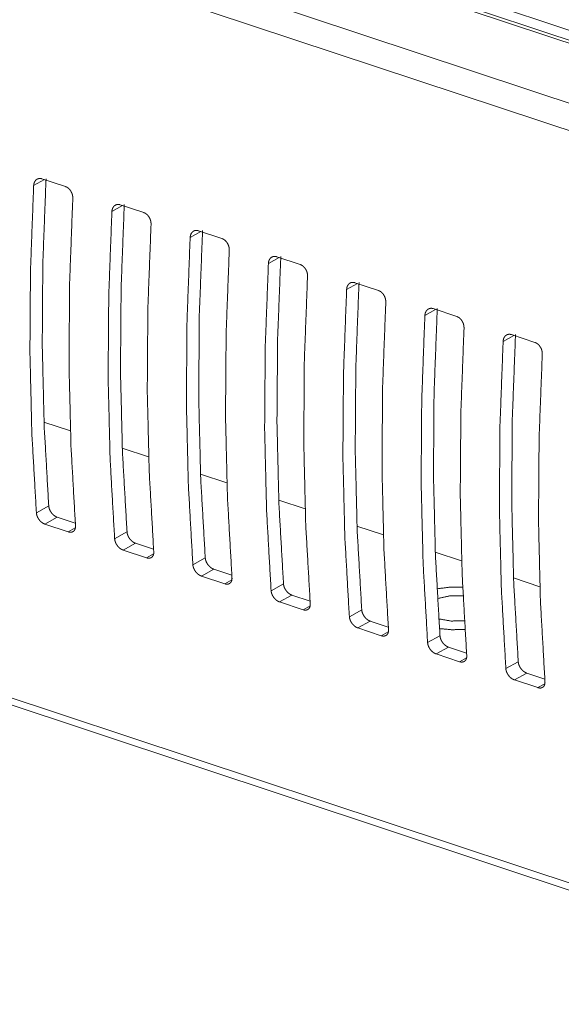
# Model space of a CAD drawing. Header units: millimetres. Extents: x 0 to 2122, y 0 to 1639.
# Tile 65 of 75: x 1464 to 1491, y 1136 to 1185. Entities that reach past the tile are written whole.
import ezdxf

# ---------------------------------------------------------------- set-up
doc = ezdxf.new("R2010")
doc.units = ezdxf.units.MM
doc.layers.add('1', color=7, linetype='Continuous', true_color=0xffffff)

msp = doc.modelspace()

# ---------------------------------------------------------------- linework, layer by layer
at = {"layer": '1', "color": 7, "linetype": 'Continuous', "lineweight": 13}
for p, q in [((1518.31, 1175.202), (1189.193, 1284.466)), ((1518.633, 1175.248), (1189.516, 1284.512)), ((1190.328, 1284.746), (1518.66, 1175.743)), ((1514.907, 1173.322), (1185.79, 1282.586)), ((1514.248, 1172.169), (1185.131, 1281.434)), ((1508.304, 1136.363), (1185.445, 1243.55)), ((1185.762, 1243.082), (1508.349, 1135.986)), ((1464.74, 1177.394), (1464.202, 1177.096)), ((1464.62, 1177.433), (1465.799, 1177.042)), ((1468.548, 1176.13), (1469.726, 1175.738)), ((1468.668, 1176.09), (1468.13, 1175.792)), ((1472.595, 1174.786), (1472.057, 1174.489)), ((1472.475, 1174.826), (1473.654, 1174.434)), ((1476.523, 1173.482), (1475.985, 1173.185)), ((1476.403, 1173.522), (1477.581, 1173.131)), ((1480.45, 1172.178), (1479.912, 1171.881)), ((1480.33, 1172.218), (1481.508, 1171.827)), ((1484.378, 1170.874), (1483.839, 1170.577)), ((1484.258, 1170.914), (1485.436, 1170.523)), ((1488.305, 1169.57), (1487.767, 1169.273)), ((1488.185, 1169.61), (1489.363, 1169.219)), ((1464.72, 1165.217), (1466.045, 1164.777)), ((1468.65, 1163.912), (1469.972, 1163.473)), ((1472.577, 1162.608), (1473.902, 1162.168)), ((1476.503, 1161.305), (1477.829, 1160.865)), ((1464.339, 1160.665), (1464.96, 1161.008)), ((1465.386, 1160.443), (1464.764, 1160.099)), ((1465.386, 1160.443), (1466.293, 1160.141)), ((1464.764, 1160.099), (1465.942, 1159.708)), ((1465.942, 1159.708), (1466.293, 1159.902)), ((1480.43, 1160.001), (1481.755, 1159.561)), ((1468.266, 1159.361), (1468.887, 1159.704)), ((1469.313, 1159.139), (1468.692, 1158.795)), ((1469.313, 1159.139), (1470.22, 1158.838)), ((1468.692, 1158.795), (1469.87, 1158.404)), ((1469.87, 1158.404), (1470.22, 1158.598)), ((1472.193, 1158.057), (1472.815, 1158.4)), ((1484.36, 1158.696), (1485.682, 1158.258)), ((1473.241, 1157.835), (1472.619, 1157.491)), ((1473.241, 1157.835), (1474.148, 1157.534)), ((1472.619, 1157.491), (1473.797, 1157.1)), ((1488.286, 1157.393), (1489.612, 1156.953)), ((1473.797, 1157.1), (1474.148, 1157.294)), ((1476.121, 1156.753), (1476.742, 1157.097)), ((1477.168, 1156.531), (1476.546, 1156.188)), ((1477.168, 1156.531), (1478.075, 1156.23)), ((1476.546, 1156.188), (1477.725, 1155.796)), ((1477.725, 1155.796), (1478.075, 1155.99)), ((1480.048, 1155.449), (1480.67, 1155.793)), ((1481.096, 1155.227), (1480.474, 1154.884)), ((1480.474, 1154.884), (1481.652, 1154.492)), ((1481.096, 1155.227), (1482.003, 1154.926)), ((1481.652, 1154.492), (1482.003, 1154.686)), ((1483.976, 1154.146), (1484.597, 1154.489)), ((1485.023, 1153.923), (1484.401, 1153.58)), ((1485.023, 1153.923), (1485.93, 1153.622)), ((1484.401, 1153.58), (1485.579, 1153.189)), ((1485.579, 1153.189), (1485.93, 1153.382)), ((1487.903, 1152.842), (1488.525, 1153.185)), ((1488.95, 1152.619), (1488.329, 1152.276)), ((1488.95, 1152.619), (1489.857, 1152.318)), ((1488.329, 1152.276), (1489.507, 1151.885)), ((1489.507, 1151.885), (1489.857, 1152.078))]:
    msp.add_line(p, q, dxfattribs=at)
for points, knots in [([(1464.202, 1177.096), (1464.207, 1177.141), (1464.215, 1177.185), (1464.22, 1177.205), (1464.226, 1177.226), (1464.234, 1177.246), (1464.242, 1177.265), (1464.26, 1177.301), (1464.282, 1177.333), (1464.294, 1177.348), (1464.307, 1177.363), (1464.321, 1177.376), (1464.335, 1177.388), (1464.365, 1177.41), (1464.397, 1177.427), (1464.414, 1177.434), (1464.432, 1177.439), (1464.45, 1177.444), (1464.468, 1177.448), (1464.486, 1177.45), (1464.505, 1177.451), (1464.524, 1177.451), (1464.543, 1177.45), (1464.582, 1177.444), (1464.62, 1177.433)], [0, 0, 0.071766, 0.141262, 0.175282, 0.209097, 0.242545, 0.275499, 0.339288, 0.401454, 0.432086, 0.46247, 0.492541, 0.522146, 0.580525, 0.638299, 0.6677, 0.696664, 0.725862, 0.754911, 0.784189, 0.813818, 0.843913, 0.874324, 0.936262, 1, 1]), ([(1464.824, 1177.44), (1464.663, 1173.229), (1464.633, 1169.081), (1464.732, 1165.004), (1464.96, 1161.008)], [0, 0, 0.25629, 0.508578, 0.756569, 1, 1]), ([(1464.202, 1177.096), (1464.044, 1172.886), (1464.014, 1168.739), (1464.112, 1164.662), (1464.339, 1160.665)], [0, 0, 0.256232, 0.508492, 0.756503, 1, 1]), ([(1465.799, 1177.042), (1465.837, 1177.027), (1465.875, 1177.008), (1465.893, 1176.997), (1465.912, 1176.984), (1465.93, 1176.971), (1465.947, 1176.956), (1465.981, 1176.925), (1466.013, 1176.891), (1466.028, 1176.872), (1466.042, 1176.853), (1466.056, 1176.833), (1466.069, 1176.813), (1466.093, 1176.77), (1466.114, 1176.726), (1466.119, 1176.714), (1466.123, 1176.703), (1466.128, 1176.691), (1466.132, 1176.68), (1466.139, 1176.657), (1466.146, 1176.633), (1466.152, 1176.61), (1466.156, 1176.586), (1466.16, 1176.562), (1466.163, 1176.538), (1466.167, 1176.491), (1466.166, 1176.444)], [0, 0, 0.055317, 0.111947, 0.140902, 0.17026, 0.20027, 0.230675, 0.292054, 0.354539, 0.386429, 0.418692, 0.451026, 0.483424, 0.548535, 0.614078, 0.630617, 0.647094, 0.663673, 0.680026, 0.712801, 0.745295, 0.777721, 0.809965, 0.842225, 0.874432, 0.937787, 1, 1]), ([(1466.166, 1176.444), (1466.008, 1172.234), (1465.977, 1168.087), (1466.076, 1164.01), (1466.302, 1160.013)], [0, 0, 0.256232, 0.508492, 0.756503, 1, 1]), ([(1468.13, 1175.792), (1468.134, 1175.838), (1468.142, 1175.881), (1468.147, 1175.902), (1468.154, 1175.922), (1468.161, 1175.942), (1468.169, 1175.961), (1468.188, 1175.997), (1468.21, 1176.029), (1468.222, 1176.045), (1468.234, 1176.059), (1468.248, 1176.072), (1468.262, 1176.084), (1468.292, 1176.106), (1468.325, 1176.123), (1468.342, 1176.13), (1468.359, 1176.136), (1468.377, 1176.14), (1468.395, 1176.144), (1468.413, 1176.146), (1468.432, 1176.147), (1468.451, 1176.147), (1468.47, 1176.146), (1468.509, 1176.14), (1468.548, 1176.13)], [0, 0, 0.071743, 0.141215, 0.175351, 0.20903, 0.242467, 0.27541, 0.339295, 0.401331, 0.431953, 0.462424, 0.492394, 0.522075, 0.580435, 0.638189, 0.667532, 0.696486, 0.725674, 0.754714, 0.783999, 0.813618, 0.843703, 0.874113, 0.93603, 1, 1]), ([(1468.751, 1176.136), (1468.591, 1171.925), (1468.56, 1167.777), (1468.659, 1163.7), (1468.888, 1159.704)], [0, 0, 0.256293, 0.508576, 0.75657, 1, 1]), ([(1468.13, 1175.792), (1467.971, 1171.582), (1467.941, 1167.435), (1468.04, 1163.358), (1468.266, 1159.361)], [0, 0, 0.256227, 0.508492, 0.756498, 1, 1]), ([(1469.726, 1175.738), (1469.765, 1175.723), (1469.802, 1175.704), (1469.821, 1175.693), (1469.839, 1175.68), (1469.857, 1175.667), (1469.875, 1175.653), (1469.908, 1175.621), (1469.94, 1175.587), (1469.955, 1175.568), (1469.97, 1175.549), (1469.983, 1175.529), (1469.996, 1175.509), (1470.02, 1175.466), (1470.041, 1175.422), (1470.046, 1175.411), (1470.051, 1175.399), (1470.055, 1175.388), (1470.059, 1175.376), (1470.067, 1175.353), (1470.073, 1175.329), (1470.079, 1175.306), (1470.084, 1175.282), (1470.088, 1175.258), (1470.091, 1175.234), (1470.094, 1175.187), (1470.094, 1175.14)], [0, 0, 0.055327, 0.111772, 0.140732, 0.170096, 0.200111, 0.230522, 0.291912, 0.354409, 0.386305, 0.418574, 0.450914, 0.483318, 0.548346, 0.6139, 0.630545, 0.647024, 0.663607, 0.679963, 0.712639, 0.745139, 0.777571, 0.809929, 0.842196, 0.874408, 0.937776, 1, 1]), ([(1470.094, 1175.14), (1469.935, 1170.931), (1469.905, 1166.783), (1470.003, 1162.706), (1470.23, 1158.709)], [0, 0, 0.256227, 0.508487, 0.756498, 1, 1]), ([(1472.057, 1174.489), (1472.062, 1174.534), (1472.07, 1174.577), (1472.075, 1174.598), (1472.081, 1174.618), (1472.088, 1174.638), (1472.097, 1174.657), (1472.115, 1174.693), (1472.137, 1174.726), (1472.149, 1174.741), (1472.162, 1174.755), (1472.175, 1174.768), (1472.19, 1174.78), (1472.22, 1174.802), (1472.252, 1174.819), (1472.269, 1174.826), (1472.287, 1174.832), (1472.304, 1174.836), (1472.322, 1174.84), (1472.341, 1174.842), (1472.359, 1174.843), (1472.379, 1174.843), (1472.398, 1174.842), (1472.436, 1174.836), (1472.475, 1174.826)], [0, 0, 0.071869, 0.141338, 0.175345, 0.209022, 0.24258, 0.275401, 0.339282, 0.401424, 0.432045, 0.462417, 0.492385, 0.522064, 0.580421, 0.638172, 0.667513, 0.696508, 0.725694, 0.754732, 0.784, 0.813617, 0.8437, 0.8741, 0.936034, 1, 1]), ([(1472.679, 1174.832), (1472.518, 1170.621), (1472.487, 1166.473), (1472.586, 1162.396), (1472.815, 1158.4)], [0, 0, 0.256288, 0.508576, 0.75657, 1, 1]), ([(1472.057, 1174.489), (1471.899, 1170.279), (1471.869, 1166.131), (1471.967, 1162.054), (1472.193, 1158.057)], [0, 0, 0.256228, 0.50849, 0.756502, 1, 1]), ([(1473.654, 1174.434), (1473.692, 1174.419), (1473.73, 1174.4), (1473.748, 1174.389), (1473.766, 1174.376), (1473.784, 1174.363), (1473.802, 1174.349), (1473.836, 1174.318), (1473.867, 1174.283), (1473.883, 1174.265), (1473.897, 1174.245), (1473.911, 1174.225), (1473.924, 1174.205), (1473.948, 1174.163), (1473.969, 1174.118), (1473.973, 1174.107), (1473.978, 1174.095), (1473.982, 1174.084), (1473.986, 1174.072), (1473.994, 1174.049), (1474.001, 1174.025), (1474.006, 1174.002), (1474.011, 1173.978), (1474.015, 1173.954), (1474.018, 1173.93), (1474.022, 1173.883), (1474.021, 1173.837)], [0, 0, 0.05529, 0.111738, 0.1407, 0.170065, 0.200082, 0.230565, 0.291884, 0.354384, 0.386281, 0.418641, 0.450892, 0.483297, 0.548425, 0.613983, 0.630527, 0.647111, 0.663591, 0.679948, 0.712731, 0.745233, 0.777667, 0.809919, 0.842296, 0.874401, 0.937772, 1, 1]), ([(1474.021, 1173.837), (1473.862, 1169.627), (1473.832, 1165.479), (1473.931, 1161.402), (1474.157, 1157.405)], [0, 0, 0.256232, 0.508492, 0.756503, 1, 1]), ([(1475.985, 1173.185), (1475.826, 1168.975), (1475.796, 1164.827), (1475.894, 1160.75), (1476.121, 1156.753)], [0, 0, 0.256232, 0.508492, 0.756503, 1, 1]), ([(1475.985, 1173.185), (1475.989, 1173.23), (1475.997, 1173.273), (1476.002, 1173.294), (1476.009, 1173.314), (1476.016, 1173.334), (1476.024, 1173.353), (1476.042, 1173.389), (1476.064, 1173.422), (1476.076, 1173.437), (1476.089, 1173.451), (1476.103, 1173.464), (1476.117, 1173.477), (1476.147, 1173.498), (1476.179, 1173.515), (1476.197, 1173.522), (1476.214, 1173.528), (1476.232, 1173.532), (1476.25, 1173.536), (1476.268, 1173.538), (1476.287, 1173.539), (1476.306, 1173.539), (1476.325, 1173.538), (1476.364, 1173.532), (1476.403, 1173.522)], [0, 0, 0.071747, 0.141224, 0.175235, 0.20904, 0.242479, 0.275424, 0.339313, 0.401353, 0.431977, 0.462352, 0.492416, 0.522098, 0.580386, 0.638144, 0.667537, 0.696493, 0.725683, 0.754725, 0.783995, 0.813615, 0.843702, 0.874106, 0.936026, 1, 1]), ([(1476.606, 1173.528), (1476.446, 1169.317), (1476.415, 1165.169), (1476.514, 1161.093), (1476.742, 1157.097)], [0, 0, 0.25629, 0.508578, 0.756569, 1, 1]), ([(1477.581, 1173.131), (1477.62, 1173.115), (1477.657, 1173.096), (1477.676, 1173.085), (1477.694, 1173.073), (1477.712, 1173.059), (1477.73, 1173.045), (1477.763, 1173.014), (1477.795, 1172.979), (1477.81, 1172.961), (1477.824, 1172.941), (1477.838, 1172.922), (1477.851, 1172.901), (1477.875, 1172.859), (1477.896, 1172.814), (1477.901, 1172.803), (1477.905, 1172.791), (1477.91, 1172.78), (1477.914, 1172.768), (1477.921, 1172.745), (1477.928, 1172.722), (1477.934, 1172.698), (1477.939, 1172.674), (1477.943, 1172.65), (1477.946, 1172.627), (1477.949, 1172.579), (1477.948, 1172.533)], [0, 0, 0.055328, 0.111773, 0.140733, 0.170097, 0.200113, 0.230524, 0.291915, 0.354412, 0.386308, 0.418578, 0.450918, 0.483322, 0.548446, 0.614001, 0.630544, 0.647024, 0.663607, 0.679963, 0.712744, 0.745244, 0.777569, 0.809928, 0.842194, 0.874407, 0.937775, 1, 1]), ([(1477.948, 1172.533), (1477.79, 1168.323), (1477.76, 1164.175), (1477.858, 1160.098), (1478.085, 1156.101)], [0, 0, 0.256227, 0.508492, 0.756503, 1, 1]), ([(1479.912, 1171.881), (1479.916, 1171.926), (1479.924, 1171.969), (1479.93, 1171.99), (1479.936, 1172.01), (1479.943, 1172.03), (1479.951, 1172.049), (1479.97, 1172.085), (1479.992, 1172.118), (1480.004, 1172.133), (1480.017, 1172.147), (1480.03, 1172.161), (1480.044, 1172.173), (1480.075, 1172.194), (1480.107, 1172.211), (1480.124, 1172.218), (1480.141, 1172.224), (1480.159, 1172.229), (1480.177, 1172.232), (1480.196, 1172.234), (1480.214, 1172.236), (1480.233, 1172.236), (1480.253, 1172.234), (1480.291, 1172.228), (1480.33, 1172.218)], [0, 0, 0.071741, 0.14134, 0.175348, 0.209026, 0.242462, 0.275404, 0.339287, 0.401431, 0.43195, 0.462419, 0.492389, 0.522069, 0.580427, 0.63818, 0.667521, 0.696475, 0.725662, 0.754726, 0.783994, 0.813612, 0.843696, 0.874097, 0.936032, 1, 1]), ([(1480.533, 1172.224), (1480.373, 1168.013), (1480.342, 1163.865), (1480.441, 1159.789), (1480.67, 1155.793)], [0, 0, 0.256293, 0.508576, 0.75657, 1, 1]), ([(1479.912, 1171.881), (1479.754, 1167.671), (1479.723, 1163.523), (1479.822, 1159.447), (1480.048, 1155.449)], [0, 0, 0.256227, 0.508487, 0.756498, 1, 1]), ([(1481.508, 1171.827), (1481.547, 1171.812), (1481.585, 1171.792), (1481.603, 1171.781), (1481.621, 1171.769), (1481.639, 1171.755), (1481.657, 1171.741), (1481.691, 1171.71), (1481.722, 1171.675), (1481.737, 1171.657), (1481.752, 1171.638), (1481.766, 1171.618), (1481.779, 1171.597), (1481.803, 1171.555), (1481.823, 1171.51), (1481.828, 1171.499), (1481.833, 1171.487), (1481.837, 1171.476), (1481.841, 1171.464), (1481.849, 1171.441), (1481.855, 1171.418), (1481.861, 1171.394), (1481.866, 1171.37), (1481.87, 1171.347), (1481.873, 1171.323), (1481.876, 1171.275), (1481.876, 1171.229)], [0, 0, 0.055327, 0.111771, 0.140731, 0.170094, 0.200287, 0.230526, 0.291916, 0.354412, 0.386222, 0.418579, 0.450919, 0.483322, 0.54835, 0.613903, 0.630548, 0.647027, 0.66361, 0.679966, 0.712641, 0.745141, 0.777573, 0.809931, 0.842197, 0.87441, 0.937776, 1, 1]), ([(1481.876, 1171.229), (1481.717, 1167.019), (1481.687, 1162.871), (1481.785, 1158.795), (1482.012, 1154.797)], [0, 0, 0.256228, 0.50849, 0.756502, 1, 1]), ([(1483.839, 1170.577), (1483.844, 1170.622), (1483.852, 1170.665), (1483.857, 1170.686), (1483.863, 1170.707), (1483.871, 1170.726), (1483.879, 1170.745), (1483.897, 1170.781), (1483.919, 1170.814), (1483.931, 1170.829), (1483.944, 1170.843), (1483.958, 1170.857), (1483.972, 1170.869), (1484.002, 1170.89), (1484.034, 1170.907), (1484.051, 1170.914), (1484.069, 1170.92), (1484.087, 1170.925), (1484.105, 1170.928), (1484.123, 1170.931), (1484.142, 1170.932), (1484.161, 1170.932), (1484.18, 1170.931), (1484.219, 1170.925), (1484.258, 1170.914)], [0, 0, 0.071748, 0.141227, 0.175239, 0.209045, 0.242484, 0.275309, 0.339199, 0.40135, 0.431974, 0.46235, 0.492414, 0.522012, 0.580377, 0.638367, 0.667469, 0.696468, 0.725658, 0.7547, 0.783971, 0.813592, 0.843679, 0.874083, 0.936025, 1, 1]), ([(1484.461, 1170.92), (1484.3, 1166.709), (1484.27, 1162.561), (1484.369, 1158.485), (1484.597, 1154.489)], [0, 0, 0.256289, 0.508576, 0.756565, 1, 1]), ([(1483.839, 1170.577), (1483.681, 1166.367), (1483.651, 1162.219), (1483.749, 1158.143), (1483.976, 1154.146)], [0, 0, 0.256232, 0.508492, 0.756503, 1, 1]), ([(1485.436, 1170.523), (1485.474, 1170.508), (1485.512, 1170.488), (1485.53, 1170.477), (1485.549, 1170.465), (1485.567, 1170.451), (1485.584, 1170.437), (1485.618, 1170.406), (1485.65, 1170.372), (1485.665, 1170.353), (1485.679, 1170.334), (1485.693, 1170.314), (1485.706, 1170.293), (1485.73, 1170.251), (1485.751, 1170.207), (1485.756, 1170.195), (1485.76, 1170.184), (1485.765, 1170.172), (1485.769, 1170.161), (1485.776, 1170.137), (1485.783, 1170.114), (1485.789, 1170.09), (1485.793, 1170.067), (1485.797, 1170.043), (1485.8, 1170.019), (1485.804, 1169.972), (1485.803, 1169.925)], [0, 0, 0.055289, 0.111736, 0.140697, 0.170246, 0.200263, 0.230573, 0.291891, 0.354391, 0.386288, 0.418559, 0.4509, 0.483305, 0.548432, 0.613989, 0.630532, 0.647094, 0.663599, 0.679956, 0.712738, 0.74524, 0.777673, 0.809924, 0.842301, 0.874406, 0.937776, 1, 1]), ([(1485.803, 1169.925), (1485.645, 1165.715), (1485.614, 1161.567), (1485.713, 1157.491), (1485.939, 1153.494)], [0, 0, 0.256232, 0.508492, 0.756503, 1, 1]), ([(1487.767, 1169.273), (1487.608, 1165.063), (1487.578, 1160.915), (1487.677, 1156.839), (1487.903, 1152.842)], [0, 0, 0.256227, 0.508492, 0.756503, 1, 1]), ([(1487.767, 1169.273), (1487.771, 1169.318), (1487.779, 1169.361), (1487.785, 1169.382), (1487.791, 1169.403), (1487.798, 1169.422), (1487.806, 1169.442), (1487.825, 1169.478), (1487.847, 1169.51), (1487.859, 1169.525), (1487.872, 1169.539), (1487.885, 1169.553), (1487.899, 1169.565), (1487.929, 1169.586), (1487.962, 1169.603), (1487.979, 1169.61), (1487.996, 1169.616), (1488.014, 1169.621), (1488.032, 1169.624), (1488.05, 1169.627), (1488.069, 1169.628), (1488.088, 1169.628), (1488.107, 1169.627), (1488.146, 1169.621), (1488.185, 1169.61)], [0, 0, 0.071749, 0.14118, 0.175319, 0.209, 0.24244, 0.275386, 0.339276, 0.401319, 0.431943, 0.46232, 0.492384, 0.522067, 0.580357, 0.638408, 0.667511, 0.696468, 0.725659, 0.754701, 0.783972, 0.813602, 0.843689, 0.874102, 0.936025, 1, 1]), ([(1488.388, 1169.616), (1488.228, 1165.405), (1488.197, 1161.257), (1488.296, 1157.181), (1488.525, 1153.185)], [0, 0, 0.256294, 0.508581, 0.75657, 1, 1]), ([(1489.363, 1169.219), (1489.402, 1169.204), (1489.439, 1169.185), (1489.458, 1169.173), (1489.476, 1169.161), (1489.494, 1169.148), (1489.512, 1169.133), (1489.546, 1169.102), (1489.577, 1169.068), (1489.592, 1169.049), (1489.607, 1169.03), (1489.62, 1169.01), (1489.633, 1168.989), (1489.657, 1168.947), (1489.678, 1168.903), (1489.683, 1168.891), (1489.688, 1168.88), (1489.692, 1168.868), (1489.696, 1168.857), (1489.704, 1168.833), (1489.71, 1168.81), (1489.716, 1168.786), (1489.721, 1168.763), (1489.725, 1168.739), (1489.728, 1168.715), (1489.731, 1168.668), (1489.731, 1168.621)], [0, 0, 0.055327, 0.111771, 0.14073, 0.170277, 0.200292, 0.230531, 0.291921, 0.354418, 0.386313, 0.418582, 0.450922, 0.483325, 0.548352, 0.614006, 0.630549, 0.64711, 0.663614, 0.679969, 0.712645, 0.745251, 0.777576, 0.809934, 0.8422, 0.874412, 0.937779, 1, 1]), ([(1489.731, 1168.621), (1489.572, 1164.411), (1489.542, 1160.264), (1489.64, 1156.187), (1489.867, 1152.19)], [0, 0, 0.256227, 0.508492, 0.756498, 1, 1]), ([(1464.96, 1161.008), (1464.965, 1160.965), (1464.974, 1160.921), (1464.98, 1160.899), (1464.986, 1160.877), (1464.994, 1160.854), (1465.002, 1160.832), (1465.022, 1160.788), (1465.044, 1160.745), (1465.056, 1160.724), (1465.07, 1160.703), (1465.083, 1160.683), (1465.098, 1160.663), (1465.128, 1160.625), (1465.161, 1160.589), (1465.179, 1160.572), (1465.196, 1160.556), (1465.214, 1160.541), (1465.232, 1160.526), (1465.251, 1160.512), (1465.27, 1160.5), (1465.289, 1160.488), (1465.308, 1160.477), (1465.347, 1160.458), (1465.386, 1160.443)], [0, 0, 0.05856, 0.118681, 0.149328, 0.180488, 0.212264, 0.244311, 0.308739, 0.373794, 0.406642, 0.439879, 0.473046, 0.50596, 0.571506, 0.636725, 0.66915, 0.701371, 0.732947, 0.764334, 0.795045, 0.825656, 0.855786, 0.885725, 0.943872, 1, 1]), ([(1464.764, 1160.099), (1464.725, 1160.114), (1464.687, 1160.133), (1464.668, 1160.144), (1464.649, 1160.156), (1464.63, 1160.169), (1464.611, 1160.182), (1464.575, 1160.212), (1464.54, 1160.245), (1464.524, 1160.263), (1464.507, 1160.281), (1464.491, 1160.3), (1464.476, 1160.319), (1464.448, 1160.359), (1464.423, 1160.401), (1464.417, 1160.412), (1464.411, 1160.423), (1464.405, 1160.433), (1464.4, 1160.444), (1464.39, 1160.466), (1464.381, 1160.488), (1464.373, 1160.51), (1464.365, 1160.532), (1464.358, 1160.555), (1464.352, 1160.577), (1464.344, 1160.621), (1464.339, 1160.665)], [0, 0, 0.055924, 0.113578, 0.142968, 0.173099, 0.203958, 0.235095, 0.298049, 0.36206, 0.394655, 0.427603, 0.460558, 0.493474, 0.559151, 0.625021, 0.641522, 0.658015, 0.674404, 0.690693, 0.723086, 0.755133, 0.786792, 0.818359, 0.849628, 0.880656, 0.941215, 1, 1]), ([(1466.302, 1160.013), (1466.304, 1159.971), (1466.301, 1159.931), (1466.298, 1159.911), (1466.295, 1159.892), (1466.29, 1159.874), (1466.285, 1159.856), (1466.271, 1159.823), (1466.254, 1159.793), (1466.245, 1159.78), (1466.234, 1159.767), (1466.223, 1159.755), (1466.211, 1159.743), (1466.184, 1159.724), (1466.156, 1159.709), (1466.14, 1159.703), (1466.124, 1159.698), (1466.108, 1159.694), (1466.091, 1159.691), (1466.073, 1159.689), (1466.056, 1159.689), (1466.037, 1159.689), (1466.019, 1159.691), (1465.981, 1159.697), (1465.942, 1159.708)], [0, 0, 0.072798, 0.14227, 0.176177, 0.209322, 0.242055, 0.274072, 0.335771, 0.395319, 0.424553, 0.453513, 0.482235, 0.510567, 0.566614, 0.623146, 0.651979, 0.680781, 0.710153, 0.739744, 0.769917, 0.800534, 0.831998, 0.864411, 0.930833, 1, 1]), ([(1468.692, 1158.795), (1468.653, 1158.81), (1468.614, 1158.829), (1468.595, 1158.84), (1468.576, 1158.852), (1468.557, 1158.865), (1468.538, 1158.878), (1468.502, 1158.908), (1468.468, 1158.941), (1468.451, 1158.959), (1468.435, 1158.977), (1468.419, 1158.996), (1468.404, 1159.015), (1468.376, 1159.055), (1468.35, 1159.097), (1468.344, 1159.108), (1468.338, 1159.119), (1468.333, 1159.13), (1468.328, 1159.14), (1468.317, 1159.162), (1468.308, 1159.184), (1468.3, 1159.206), (1468.292, 1159.229), (1468.286, 1159.251), (1468.28, 1159.273), (1468.271, 1159.318), (1468.266, 1159.361)], [0, 0, 0.055929, 0.113539, 0.142987, 0.173062, 0.203924, 0.235063, 0.298093, 0.36211, 0.394628, 0.427661, 0.460619, 0.493451, 0.559225, 0.625006, 0.641508, 0.658002, 0.674491, 0.690781, 0.723077, 0.755127, 0.786788, 0.818359, 0.84963, 0.880712, 0.941321, 1, 1]), ([(1468.888, 1159.704), (1468.892, 1159.661), (1468.901, 1159.617), (1468.907, 1159.595), (1468.914, 1159.573), (1468.921, 1159.55), (1468.93, 1159.528), (1468.949, 1159.484), (1468.971, 1159.441), (1468.984, 1159.42), (1468.997, 1159.399), (1469.011, 1159.379), (1469.025, 1159.359), (1469.056, 1159.321), (1469.089, 1159.285), (1469.106, 1159.268), (1469.124, 1159.252), (1469.142, 1159.237), (1469.16, 1159.222), (1469.178, 1159.209), (1469.197, 1159.196), (1469.216, 1159.184), (1469.235, 1159.173), (1469.274, 1159.154), (1469.313, 1159.139)], [0, 0, 0.058562, 0.118575, 0.14933, 0.180491, 0.212268, 0.244315, 0.308745, 0.373703, 0.406647, 0.439885, 0.473053, 0.505967, 0.571515, 0.636735, 0.669161, 0.701382, 0.73296, 0.764347, 0.795059, 0.825609, 0.855798, 0.885683, 0.943831, 1, 1]), ([(1470.23, 1158.709), (1470.231, 1158.667), (1470.228, 1158.627), (1470.226, 1158.607), (1470.222, 1158.589), (1470.218, 1158.57), (1470.212, 1158.552), (1470.199, 1158.52), (1470.182, 1158.49), (1470.172, 1158.476), (1470.161, 1158.463), (1470.15, 1158.451), (1470.138, 1158.44), (1470.112, 1158.42), (1470.083, 1158.405), (1470.067, 1158.399), (1470.052, 1158.394), (1470.035, 1158.39), (1470.018, 1158.387), (1470.001, 1158.386), (1469.983, 1158.385), (1469.965, 1158.385), (1469.946, 1158.387), (1469.908, 1158.393), (1469.87, 1158.404)], [0, 0, 0.072807, 0.142287, 0.176057, 0.209207, 0.241944, 0.274101, 0.335676, 0.39523, 0.424468, 0.453543, 0.482165, 0.510501, 0.566554, 0.623093, 0.651981, 0.680787, 0.710163, 0.739734, 0.769911, 0.800531, 0.831996, 0.864425, 0.930549, 1, 1]), ([(1472.815, 1158.4), (1472.82, 1158.357), (1472.829, 1158.313), (1472.834, 1158.291), (1472.841, 1158.269), (1472.849, 1158.247), (1472.857, 1158.224), (1472.876, 1158.18), (1472.899, 1158.137), (1472.911, 1158.116), (1472.924, 1158.095), (1472.938, 1158.075), (1472.953, 1158.055), (1472.983, 1158.017), (1473.016, 1157.981), (1473.033, 1157.964), (1473.051, 1157.948), (1473.069, 1157.933), (1473.087, 1157.918), (1473.106, 1157.905), (1473.124, 1157.892), (1473.144, 1157.88), (1473.163, 1157.869), (1473.202, 1157.85), (1473.241, 1157.835)], [0, 0, 0.058566, 0.118584, 0.149341, 0.180504, 0.212178, 0.244227, 0.308662, 0.373723, 0.40667, 0.439816, 0.472987, 0.505994, 0.571459, 0.636684, 0.669113, 0.701337, 0.732989, 0.764378, 0.795027, 0.82564, 0.85602, 0.885714, 0.943867, 1, 1]), ([(1472.619, 1157.491), (1472.58, 1157.506), (1472.542, 1157.525), (1472.523, 1157.536), (1472.504, 1157.548), (1472.485, 1157.561), (1472.466, 1157.575), (1472.43, 1157.604), (1472.395, 1157.637), (1472.378, 1157.655), (1472.362, 1157.673), (1472.346, 1157.692), (1472.331, 1157.711), (1472.303, 1157.751), (1472.278, 1157.793), (1472.272, 1157.804), (1472.266, 1157.815), (1472.26, 1157.826), (1472.255, 1157.837), (1472.245, 1157.858), (1472.236, 1157.88), (1472.227, 1157.903), (1472.22, 1157.925), (1472.213, 1157.947), (1472.207, 1157.969), (1472.198, 1158.014), (1472.193, 1158.057)], [0, 0, 0.055924, 0.113529, 0.142975, 0.173106, 0.203965, 0.235102, 0.298056, 0.362067, 0.394663, 0.42761, 0.460565, 0.493482, 0.559159, 0.624935, 0.641533, 0.658025, 0.674414, 0.690703, 0.723097, 0.755144, 0.786802, 0.818265, 0.84964, 0.880612, 0.941215, 1, 1]), ([(1474.157, 1157.405), (1474.158, 1157.363), (1474.156, 1157.323), (1474.153, 1157.304), (1474.15, 1157.285), (1474.145, 1157.266), (1474.14, 1157.249), (1474.126, 1157.216), (1474.109, 1157.186), (1474.099, 1157.172), (1474.089, 1157.159), (1474.078, 1157.147), (1474.066, 1157.136), (1474.039, 1157.117), (1474.01, 1157.101), (1473.995, 1157.095), (1473.979, 1157.09), (1473.962, 1157.086), (1473.946, 1157.083), (1473.928, 1157.082), (1473.91, 1157.081), (1473.892, 1157.081), (1473.874, 1157.083), (1473.836, 1157.089), (1473.797, 1157.1)], [0, 0, 0.072796, 0.142408, 0.176173, 0.209317, 0.242049, 0.274065, 0.335763, 0.395308, 0.424542, 0.453501, 0.482027, 0.510358, 0.566633, 0.623164, 0.652048, 0.680806, 0.71021, 0.739777, 0.769949, 0.800565, 0.832025, 0.864164, 0.93056, 1, 1]), ([(1476.742, 1157.097), (1476.747, 1157.053), (1476.756, 1157.009), (1476.762, 1156.987), (1476.768, 1156.965), (1476.776, 1156.943), (1476.784, 1156.92), (1476.804, 1156.876), (1476.826, 1156.833), (1476.839, 1156.812), (1476.852, 1156.791), (1476.866, 1156.771), (1476.88, 1156.751), (1476.911, 1156.713), (1476.944, 1156.677), (1476.961, 1156.66), (1476.978, 1156.644), (1476.996, 1156.629), (1477.015, 1156.615), (1477.033, 1156.601), (1477.052, 1156.588), (1477.071, 1156.576), (1477.09, 1156.565), (1477.129, 1156.546), (1477.168, 1156.531)], [0, 0, 0.058561, 0.118683, 0.149331, 0.180492, 0.212268, 0.244315, 0.308745, 0.373801, 0.406649, 0.439887, 0.473055, 0.505969, 0.571516, 0.636736, 0.669162, 0.701383, 0.732961, 0.764348, 0.795238, 0.825666, 0.855985, 0.885732, 0.943831, 1, 1]), ([(1485.737, 1156.933), (1485.08, 1156.928), (1484.446, 1156.849)], [0, 0, 0.507127, 1, 1]), ([(1476.546, 1156.188), (1476.508, 1156.202), (1476.469, 1156.221), (1476.45, 1156.232), (1476.431, 1156.244), (1476.412, 1156.257), (1476.393, 1156.271), (1476.357, 1156.3), (1476.322, 1156.333), (1476.306, 1156.351), (1476.289, 1156.369), (1476.274, 1156.388), (1476.259, 1156.407), (1476.231, 1156.447), (1476.205, 1156.489), (1476.199, 1156.5), (1476.193, 1156.511), (1476.188, 1156.522), (1476.182, 1156.533), (1476.172, 1156.555), (1476.163, 1156.577), (1476.155, 1156.599), (1476.147, 1156.621), (1476.141, 1156.643), (1476.135, 1156.666), (1476.126, 1156.71), (1476.121, 1156.753)], [0, 0, 0.055887, 0.113544, 0.142992, 0.173066, 0.203926, 0.235065, 0.298022, 0.362037, 0.394635, 0.427584, 0.460541, 0.493459, 0.55914, 0.625014, 0.641516, 0.658009, 0.674498, 0.690688, 0.723083, 0.755132, 0.786792, 0.818362, 0.849632, 0.880605, 0.941212, 1, 1]), ([(1485.757, 1156.495), (1485.081, 1156.492), (1484.473, 1156.361)], [0, 0, 0.520694, 1, 1]), ([(1478.085, 1156.101), (1478.086, 1156.059), (1478.083, 1156.019), (1478.081, 1156), (1478.077, 1155.981), (1478.073, 1155.962), (1478.067, 1155.945), (1478.054, 1155.912), (1478.037, 1155.882), (1478.027, 1155.868), (1478.016, 1155.855), (1478.005, 1155.843), (1477.993, 1155.832), (1477.967, 1155.813), (1477.938, 1155.797), (1477.922, 1155.791), (1477.906, 1155.786), (1477.89, 1155.782), (1477.873, 1155.78), (1477.856, 1155.778), (1477.838, 1155.777), (1477.82, 1155.778), (1477.801, 1155.779), (1477.763, 1155.786), (1477.725, 1155.796)], [0, 0, 0.072796, 0.142267, 0.176032, 0.209317, 0.242049, 0.274065, 0.335763, 0.395309, 0.424379, 0.45352, 0.482046, 0.510377, 0.566569, 0.623166, 0.651732, 0.680806, 0.710178, 0.739745, 0.769932, 0.800548, 0.832012, 0.864139, 0.930559, 1, 1]), ([(1480.474, 1154.884), (1480.435, 1154.899), (1480.397, 1154.917), (1480.377, 1154.928), (1480.358, 1154.94), (1480.339, 1154.953), (1480.321, 1154.967), (1480.284, 1154.997), (1480.25, 1155.029), (1480.233, 1155.047), (1480.217, 1155.065), (1480.201, 1155.084), (1480.186, 1155.104), (1480.158, 1155.144), (1480.132, 1155.185), (1480.127, 1155.196), (1480.121, 1155.207), (1480.115, 1155.218), (1480.11, 1155.229), (1480.1, 1155.251), (1480.09, 1155.273), (1480.082, 1155.295), (1480.075, 1155.317), (1480.068, 1155.339), (1480.062, 1155.362), (1480.053, 1155.406), (1480.048, 1155.449)], [0, 0, 0.05593, 0.113342, 0.142983, 0.173118, 0.203918, 0.235123, 0.298084, 0.362102, 0.394621, 0.427655, 0.460613, 0.493533, 0.559218, 0.625, 0.641503, 0.657997, 0.674486, 0.690777, 0.723073, 0.755124, 0.786889, 0.818355, 0.849627, 0.880709, 0.941319, 1, 1]), ([(1480.67, 1155.793), (1480.675, 1155.749), (1480.683, 1155.706), (1480.689, 1155.683), (1480.696, 1155.661), (1480.703, 1155.639), (1480.712, 1155.617), (1480.731, 1155.573), (1480.754, 1155.53), (1480.766, 1155.508), (1480.779, 1155.488), (1480.793, 1155.467), (1480.807, 1155.447), (1480.838, 1155.409), (1480.871, 1155.374), (1480.888, 1155.357), (1480.906, 1155.34), (1480.924, 1155.325), (1480.942, 1155.311), (1480.961, 1155.297), (1480.979, 1155.284), (1480.998, 1155.272), (1481.018, 1155.261), (1481.057, 1155.242), (1481.096, 1155.227)], [0, 0, 0.058566, 0.118583, 0.14934, 0.180503, 0.212282, 0.244227, 0.308661, 0.373722, 0.406669, 0.439909, 0.473079, 0.505995, 0.571461, 0.636685, 0.669192, 0.70134, 0.732992, 0.764381, 0.795274, 0.825642, 0.856021, 0.885715, 0.943867, 1, 1]), ([(1484.537, 1155.336), (1485.155, 1155.228), (1485.824, 1155.247)], [0, 0, 0.483483, 1, 1]), ([(1482.012, 1154.797), (1482.013, 1154.755), (1482.011, 1154.715), (1482.008, 1154.696), (1482.005, 1154.677), (1482, 1154.659), (1481.994, 1154.641), (1481.981, 1154.608), (1481.964, 1154.578), (1481.954, 1154.564), (1481.944, 1154.551), (1481.932, 1154.539), (1481.92, 1154.528), (1481.894, 1154.509), (1481.865, 1154.494), (1481.85, 1154.488), (1481.834, 1154.482), (1481.817, 1154.479), (1481.8, 1154.476), (1481.783, 1154.474), (1481.765, 1154.473), (1481.747, 1154.474), (1481.729, 1154.475), (1481.691, 1154.482), (1481.652, 1154.492)], [0, 0, 0.072793, 0.142403, 0.176166, 0.209309, 0.24204, 0.274191, 0.335754, 0.395297, 0.424366, 0.453505, 0.48203, 0.51036, 0.566633, 0.623161, 0.651779, 0.680851, 0.710222, 0.739787, 0.769958, 0.800572, 0.832031, 0.864169, 0.930562, 1, 1]), ([(1484.571, 1154.848), (1485.203, 1154.793), (1485.85, 1154.809)], [0, 0, 0.4953, 1, 1]), ([(1484.597, 1154.489), (1484.602, 1154.445), (1484.611, 1154.402), (1484.617, 1154.38), (1484.623, 1154.357), (1484.631, 1154.335), (1484.639, 1154.313), (1484.659, 1154.269), (1484.681, 1154.226), (1484.693, 1154.205), (1484.707, 1154.184), (1484.721, 1154.163), (1484.735, 1154.143), (1484.765, 1154.105), (1484.798, 1154.07), (1484.816, 1154.053), (1484.833, 1154.037), (1484.851, 1154.021), (1484.869, 1154.007), (1484.888, 1153.993), (1484.907, 1153.98), (1484.926, 1153.968), (1484.945, 1153.957), (1484.984, 1153.938), (1485.023, 1153.923)], [0, 0, 0.058567, 0.118585, 0.149343, 0.180507, 0.212181, 0.244231, 0.308667, 0.373729, 0.406676, 0.439823, 0.472994, 0.505911, 0.571464, 0.63669, 0.66912, 0.701344, 0.732924, 0.764383, 0.79521, 0.825641, 0.855962, 0.885713, 0.943866, 1, 1]), ([(1484.401, 1153.58), (1484.362, 1153.595), (1484.324, 1153.614), (1484.305, 1153.624), (1484.286, 1153.636), (1484.267, 1153.649), (1484.248, 1153.663), (1484.212, 1153.693), (1484.177, 1153.726), (1484.161, 1153.743), (1484.144, 1153.761), (1484.128, 1153.78), (1484.113, 1153.8), (1484.085, 1153.84), (1484.06, 1153.882), (1484.054, 1153.892), (1484.048, 1153.903), (1484.043, 1153.914), (1484.037, 1153.925), (1484.027, 1153.947), (1484.018, 1153.969), (1484.01, 1153.991), (1484.002, 1154.013), (1483.995, 1154.035), (1483.99, 1154.058), (1483.981, 1154.102), (1483.976, 1154.146)], [0, 0, 0.055925, 0.113331, 0.14297, 0.173101, 0.20396, 0.235097, 0.298052, 0.362064, 0.39466, 0.427607, 0.460563, 0.49348, 0.559158, 0.625028, 0.64153, 0.658022, 0.674411, 0.6907, 0.723094, 0.755142, 0.786801, 0.818264, 0.849639, 0.880611, 0.941215, 1, 1]), ([(1485.939, 1153.494), (1485.941, 1153.451), (1485.938, 1153.411), (1485.935, 1153.392), (1485.932, 1153.373), (1485.927, 1153.355), (1485.922, 1153.337), (1485.908, 1153.304), (1485.892, 1153.274), (1485.882, 1153.26), (1485.871, 1153.247), (1485.86, 1153.235), (1485.848, 1153.224), (1485.821, 1153.205), (1485.793, 1153.19), (1485.777, 1153.184), (1485.761, 1153.179), (1485.745, 1153.175), (1485.728, 1153.172), (1485.71, 1153.17), (1485.693, 1153.169), (1485.674, 1153.17), (1485.656, 1153.171), (1485.618, 1153.178), (1485.579, 1153.189)], [0, 0, 0.072794, 0.142405, 0.176169, 0.209313, 0.242044, 0.27406, 0.335756, 0.395159, 0.424392, 0.453533, 0.482057, 0.510388, 0.566662, 0.623191, 0.651757, 0.68083, 0.710201, 0.739791, 0.769962, 0.800577, 0.83204, 0.864166, 0.930561, 1, 1]), ([(1488.525, 1153.185), (1488.53, 1153.142), (1488.538, 1153.098), (1488.544, 1153.076), (1488.551, 1153.053), (1488.558, 1153.031), (1488.567, 1153.009), (1488.586, 1152.965), (1488.608, 1152.922), (1488.621, 1152.901), (1488.634, 1152.88), (1488.648, 1152.859), (1488.662, 1152.84), (1488.693, 1152.802), (1488.726, 1152.766), (1488.743, 1152.749), (1488.761, 1152.733), (1488.779, 1152.717), (1488.797, 1152.703), (1488.815, 1152.689), (1488.834, 1152.676), (1488.853, 1152.665), (1488.872, 1152.653), (1488.911, 1152.634), (1488.95, 1152.619)], [0, 0, 0.058562, 0.118684, 0.149332, 0.180493, 0.21227, 0.244317, 0.308747, 0.373705, 0.40665, 0.439888, 0.473056, 0.50597, 0.571518, 0.636738, 0.669165, 0.701386, 0.733133, 0.764346, 0.795237, 0.825665, 0.855983, 0.885731, 0.943831, 1, 1]), ([(1488.329, 1152.276), (1488.29, 1152.291), (1488.251, 1152.31), (1488.232, 1152.321), (1488.213, 1152.332), (1488.194, 1152.345), (1488.175, 1152.359), (1488.139, 1152.389), (1488.105, 1152.422), (1488.088, 1152.439), (1488.072, 1152.458), (1488.056, 1152.477), (1488.041, 1152.496), (1488.013, 1152.536), (1487.987, 1152.578), (1487.981, 1152.588), (1487.976, 1152.599), (1487.97, 1152.61), (1487.965, 1152.621), (1487.955, 1152.643), (1487.945, 1152.665), (1487.937, 1152.687), (1487.929, 1152.709), (1487.923, 1152.732), (1487.917, 1152.754), (1487.908, 1152.798), (1487.903, 1152.842)], [0, 0, 0.055889, 0.113348, 0.14299, 0.173064, 0.203926, 0.235065, 0.298095, 0.362112, 0.39463, 0.42758, 0.460623, 0.493455, 0.559229, 0.62501, 0.641512, 0.658006, 0.674495, 0.690685, 0.723082, 0.755046, 0.786786, 0.818356, 0.849628, 0.880602, 0.94121, 1, 1]), ([(1489.867, 1152.19), (1489.868, 1152.148), (1489.865, 1152.107), (1489.863, 1152.088), (1489.859, 1152.069), (1489.855, 1152.051), (1489.849, 1152.033), (1489.836, 1152), (1489.819, 1151.97), (1489.809, 1151.956), (1489.799, 1151.943), (1489.787, 1151.931), (1489.775, 1151.92), (1489.749, 1151.901), (1489.72, 1151.886), (1489.705, 1151.88), (1489.689, 1151.875), (1489.672, 1151.871), (1489.655, 1151.868), (1489.638, 1151.866), (1489.62, 1151.866), (1489.602, 1151.866), (1489.583, 1151.868), (1489.546, 1151.874), (1489.507, 1151.885)], [0, 0, 0.0728, 0.142273, 0.176039, 0.209185, 0.242058, 0.274075, 0.335643, 0.395176, 0.424411, 0.453553, 0.48208, 0.510316, 0.566594, 0.623128, 0.651747, 0.680823, 0.710196, 0.739764, 0.769938, 0.800555, 0.832016, 0.864157, 0.930556, 1, 1])]:
    msp.add_open_spline(points, degree=1, knots=knots, dxfattribs=at)

doc.saveas('drawing.dxf')
